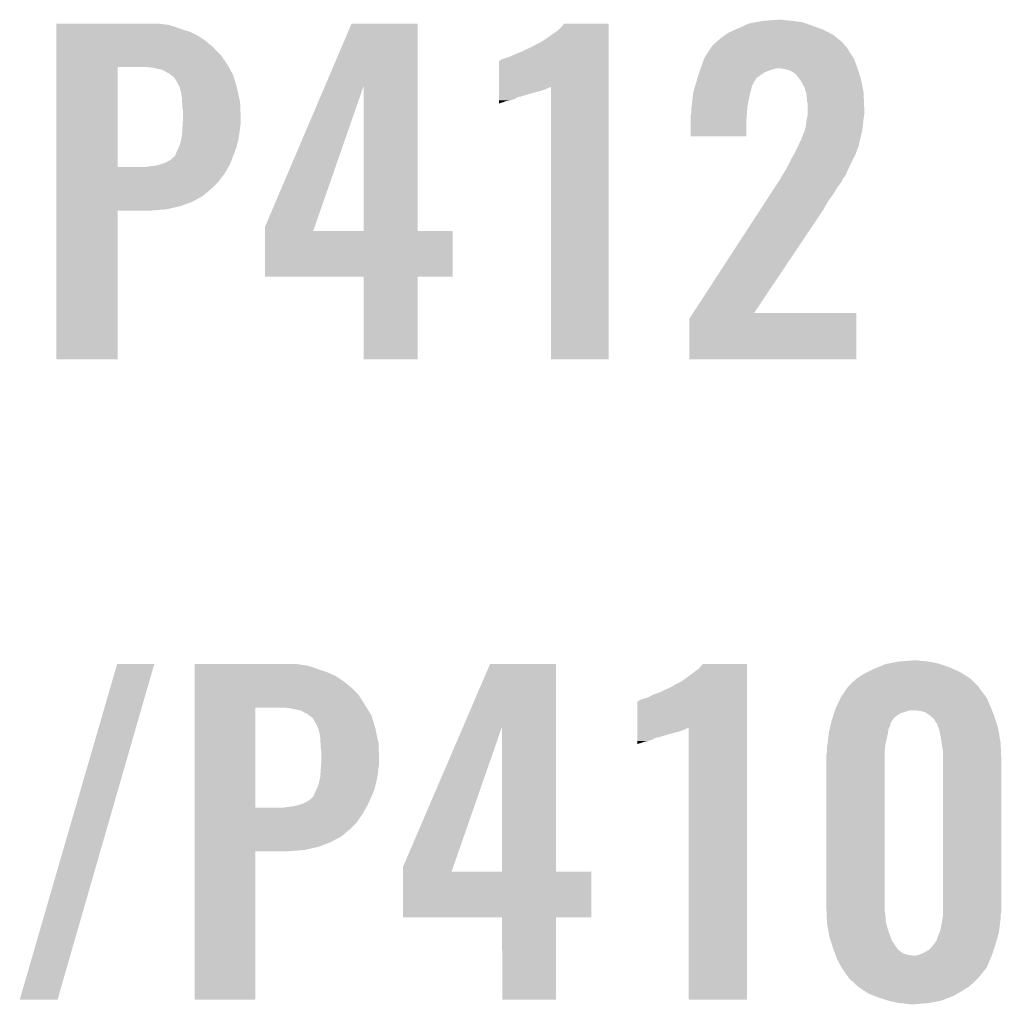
# Model space of a CAD drawing. Extents: x -9 to 122, y -9 to 65.
# Tile 46 of 256: x 35.9 to 39.79, y 18.08 to 21.99. Entities that reach past the tile are written whole.
import ezdxf

# ---------------------------------------------------------------- set-up
doc = ezdxf.new("R2010")
doc.units = 0
doc.layers.add('CLICKER_4_FOR_R7FA4M2A_V100_GTO', color=12, linetype='CONTINUOUS')

msp = doc.modelspace()

# ---------------------------------------------------------------- linework, layer by layer
at = {"layer": 'CLICKER_4_FOR_R7FA4M2A_V100_GTO'}
for points in [[(38.82008, 21.978618), (38.84676, 21.9837), (39.006782, 21.978618), (38.96868, 21.9837)], [(38.84676, 21.9837), (38.879778, 21.98624), (38.96868, 21.9837), (38.94074, 21.98624)], [(38.879778, 21.98624), (38.912798, 21.98878), (38.94074, 21.98624), (38.928042, 21.98878)], [(36.0477, 21.971), (36.047702, 21.97354), (36.469318, 21.971), (36.454082, 21.97354)], [(36.0477, 21.96846), (36.0477, 21.971), (36.492182, 21.96846), (36.469318, 21.971)], [(36.0477, 21.960842), (36.0477, 21.96846), (36.51758, 21.960842), (36.492182, 21.96846)], [(36.0477, 21.95068), (36.0477, 21.960842), (36.54552, 21.95068), (36.51758, 21.960842)], [(36.0477, 21.94052), (36.0477, 21.95068), (36.57854, 21.94052), (36.54552, 21.95068)], [(36.0477, 21.925278), (36.0477, 21.94052), (36.609022, 21.925278), (36.57854, 21.94052)], [(37.113652, 21.727036), (37.218626, 21.973518), (37.480248, 21.727036), (37.48024, 21.973518)], [(37.218626, 21.973518), (37.218636, 21.97354), (37.48024, 21.973518), (37.218636, 21.97354)], [(37.98824, 21.91258), (38.028882, 21.94052), (38.237158, 21.91258), (38.237158, 21.94052)], [(38.028882, 21.94052), (38.046662, 21.95576), (38.237158, 21.94052), (38.237158, 21.95576)], [(38.046662, 21.95576), (38.061888, 21.973518), (38.237158, 21.95576), (38.23716, 21.973518)], [(38.061888, 21.973518), (38.061908, 21.97354), (38.23716, 21.973518), (38.061908, 21.97354)], [(38.709602, 21.93544), (38.736814, 21.94814), (39.114412, 21.93544), (39.090602, 21.94814)], [(38.736814, 21.94814), (38.7477, 21.95322), (39.090602, 21.94814), (39.077056, 21.95322)], [(38.7477, 21.95322), (38.77056, 21.96338), (39.077056, 21.95322), (39.04996, 21.96338)], [(38.77056, 21.96338), (38.793422, 21.97354), (39.04996, 21.96338), (39.021172, 21.97354)], [(38.793422, 21.97354), (38.82008, 21.978618), (39.021172, 21.97354), (39.006782, 21.978618)], [(36.0477, 21.90496), (36.0477, 21.925278), (36.6395, 21.90496), (36.609022, 21.925278)], [(36.0477, 21.879562), (36.0477, 21.90496), (36.669978, 21.879562), (36.6395, 21.90496)], [(37.947604, 21.889722), (37.973002, 21.902422), (38.237158, 21.889722), (38.237158, 21.902422)], [(37.973002, 21.902422), (37.98824, 21.91258), (38.237158, 21.902422), (38.237158, 21.91258)], [(38.66134, 21.89734), (38.681658, 21.91512), (39.166798, 21.89734), (39.144574, 21.91512)], [(38.681658, 21.91512), (38.699122, 21.92782), (39.144574, 21.91512), (39.128698, 21.92782)], [(38.699122, 21.92782), (38.709602, 21.93544), (39.128698, 21.92782), (39.114412, 21.93544)], [(36.047698, 21.85162), (36.0477, 21.879562), (36.69792, 21.85162), (36.669978, 21.879562)], [(37.89172, 21.86178), (37.94506, 21.887182), (38.237158, 21.86178), (38.237158, 21.887182)], [(37.94506, 21.887182), (37.947604, 21.889722), (38.237158, 21.887182), (38.237158, 21.889722)], [(38.632952, 21.86178), (38.646098, 21.882098), (39.1922, 21.86178), (39.1795, 21.882098)], [(38.646098, 21.882098), (38.646102, 21.882102), (39.1795, 21.882098), (39.179498, 21.882102)], [(38.646102, 21.882102), (38.65626, 21.89226), (39.179498, 21.882102), (39.169342, 21.89226)], [(38.65626, 21.89226), (38.661336, 21.897336), (39.169342, 21.89226), (39.166802, 21.897336)], [(38.661336, 21.897336), (38.66134, 21.89734), (39.166802, 21.897336), (39.166798, 21.89734)], [(36.047698, 21.810982), (36.047698, 21.85162), (36.72586, 21.810982), (36.69792, 21.85162)], [(37.802828, 21.72207), (37.802842, 21.82622), (38.237154, 21.72207), (38.237156, 21.82622)], [(37.802842, 21.82622), (37.805366, 21.826224), (38.237156, 21.82622), (38.237156, 21.826224)], [(37.805366, 21.826224), (37.81298, 21.8313), (38.237156, 21.826224), (38.237156, 21.8313)], [(37.81298, 21.8313), (37.843458, 21.84146), (38.237156, 21.8313), (38.237156, 21.84146)], [(37.843458, 21.84146), (37.86632, 21.85162), (38.237156, 21.84146), (38.237156, 21.85162)], [(37.86632, 21.85162), (37.89172, 21.86178), (38.237156, 21.85162), (38.237158, 21.86178)], [(38.602248, 21.79574), (38.61629, 21.833842), (39.22427, 21.79574), (39.20998, 21.833842)], [(38.61629, 21.833842), (38.618162, 21.838922), (39.20998, 21.833842), (39.206748, 21.838922)], [(38.618162, 21.838922), (38.632952, 21.86178), (39.206748, 21.838922), (39.1922, 21.86178)], [(36.047692, 21.404602), (36.047698, 21.80082), (36.29152, 21.404602), (36.291542, 21.80082)], [(36.047698, 21.80082), (36.047698, 21.810982), (36.731578, 21.80082), (36.72586, 21.810982)], [(36.43122, 21.79828), (36.408358, 21.80082), (36.733006, 21.79828), (36.731578, 21.80082)], [(36.45154, 21.7932), (36.43122, 21.79828), (36.735864, 21.7932), (36.733006, 21.79828)], [(36.466782, 21.790658), (36.45154, 21.7932), (36.737294, 21.790658), (36.735864, 21.7932)], [(36.476942, 21.785578), (36.466782, 21.790658), (36.74015, 21.785578), (36.737294, 21.790658)], [(36.484562, 21.7805), (36.476942, 21.785578), (36.743006, 21.7805), (36.74015, 21.785578)], [(38.597168, 21.780498), (38.599576, 21.78812), (38.856918, 21.780498), (38.87724, 21.78812)], [(38.599576, 21.78812), (38.600378, 21.79066), (38.87724, 21.78812), (38.884862, 21.79066)], [(38.600378, 21.79066), (38.601312, 21.793198), (38.884862, 21.79066), (38.89248, 21.793198)], [(38.601312, 21.793198), (38.602248, 21.79574), (38.89248, 21.793198), (38.905178, 21.79574)], [(38.935644, 21.793202), (38.917878, 21.79574), (39.22522, 21.793202), (39.22427, 21.79574)], [(38.935658, 21.7932), (38.935644, 21.793202), (39.225222, 21.7932), (39.22522, 21.793202)], [(38.953438, 21.788122), (38.935658, 21.7932), (39.226808, 21.788122), (39.225222, 21.7932)], [(38.968678, 21.7805), (38.953438, 21.788122), (39.22919, 21.7805), (39.226808, 21.788122)], [(36.489644, 21.77796), (36.484562, 21.7805), (36.744436, 21.77796), (36.743006, 21.7805)], [(36.492186, 21.777956), (36.489644, 21.77796), (36.744438, 21.777956), (36.744436, 21.77796)], [(36.50198, 21.770338), (36.492186, 21.777956), (36.748722, 21.770338), (36.744438, 21.777956)], [(36.51504, 21.760176), (36.50198, 21.770338), (36.751772, 21.760176), (36.748722, 21.770338)], [(36.527738, 21.73986), (36.51504, 21.760176), (36.757866, 21.73986), (36.751772, 21.760176)], [(38.58514, 21.7424), (38.58995, 21.757636), (38.814376, 21.7424), (38.823898, 21.757636)], [(38.58995, 21.757636), (38.593962, 21.77034), (38.823898, 21.757636), (38.84168, 21.77034)], [(38.593962, 21.77034), (38.597168, 21.780498), (38.84168, 21.77034), (38.856918, 21.780498)], [(38.978838, 21.772882), (38.968678, 21.7805), (39.23157, 21.772882), (39.22919, 21.7805)], [(38.995096, 21.75256), (38.978838, 21.772882), (39.23792, 21.75256), (39.23157, 21.772882)], [(38.99916, 21.747478), (38.995096, 21.75256), (39.238938, 21.747478), (39.23792, 21.75256)], [(39.0144, 21.719542), (38.99916, 21.747478), (39.244524, 21.719542), (39.238938, 21.747478)], [(36.537898, 21.71954), (36.527738, 21.73986), (36.76396, 21.71954), (36.757866, 21.73986)], [(36.5379, 21.719536), (36.537898, 21.71954), (36.763962, 21.719536), (36.76396, 21.71954)], [(36.5379, 21.716996), (36.5379, 21.719536), (36.764514, 21.716996), (36.763962, 21.719536)], [(36.54298, 21.699218), (36.5379, 21.716996), (36.768378, 21.699218), (36.764514, 21.716996)], [(36.875722, 21.168364), (37.113652, 21.727036), (37.072408, 21.168364), (37.266842, 21.727036)], [(37.266858, 21.15058), (37.266842, 21.727036), (37.480262, 21.15058), (37.480248, 21.727036)], [(37.802824, 21.70176), (37.802826, 21.706842), (37.95014, 21.70176), (37.97046, 21.706842)], [(37.802826, 21.71192), (37.802828, 21.71954), (37.985698, 21.71192), (38.00094, 21.71954)], [(37.802826, 21.706842), (37.802826, 21.71192), (37.97046, 21.706842), (37.985698, 21.71192)], [(37.802828, 21.71954), (37.802828, 21.72207), (38.00094, 21.71954), (38.008532, 21.72207)], [(38.00856, 20.642602), (38.008532, 21.72207), (38.237138, 20.642602), (38.237154, 21.72207)], [(38.57244, 21.696682), (38.577378, 21.71446), (38.7985, 21.696682), (38.80358, 21.71446)], [(38.577378, 21.71446), (38.580904, 21.727158), (38.80358, 21.71446), (38.806118, 21.727158)], [(38.580904, 21.727158), (38.58302, 21.734774), (38.806118, 21.727158), (38.811196, 21.734774)], [(38.58302, 21.734774), (38.583726, 21.737316), (38.811196, 21.734774), (38.8112, 21.737316)], [(38.583726, 21.737316), (38.58514, 21.7424), (38.8112, 21.737316), (38.814376, 21.7424)], [(39.019252, 21.701758), (39.0144, 21.719542), (39.24808, 21.701758), (39.244524, 21.719542)], [(36.54552, 21.68144), (36.54298, 21.699218), (36.772244, 21.68144), (36.768378, 21.699218)], [(36.546792, 21.661118), (36.54552, 21.68144), (36.77666, 21.661118), (36.772244, 21.68144)], [(37.80282, 21.66874), (37.802822, 21.673818), (37.846, 21.66874), (37.86378, 21.673818)], [(37.80282, 21.666198), (37.80282, 21.66874), (37.830758, 21.666198), (37.846, 21.66874)], [(37.802822, 21.68398), (37.802824, 21.69414), (37.889176, 21.68398), (37.9222, 21.69414)], [(37.802822, 21.68144), (37.802822, 21.68398), (37.876478, 21.68144), (37.886638, 21.68398)], [(37.802822, 21.673818), (37.802822, 21.68144), (37.86378, 21.673818), (37.876478, 21.68144)], [(37.802824, 21.69414), (37.802824, 21.70176), (37.9222, 21.69414), (37.95014, 21.70176)], [(38.56736, 21.65096), (38.569898, 21.67382), (38.788848, 21.65096), (38.79342, 21.67382)], [(38.569898, 21.67382), (38.57244, 21.696682), (38.79342, 21.67382), (38.7985, 21.696682)], [(39.02202, 21.691602), (39.019252, 21.701758), (39.248504, 21.691602), (39.24808, 21.701758)], [(39.02456, 21.663662), (39.02202, 21.691602), (39.249668, 21.663662), (39.248504, 21.691602)], [(36.54806, 21.6408), (36.546792, 21.661118), (36.777442, 21.6408), (36.77666, 21.661118)], [(36.5506, 21.623018), (36.54806, 21.6408), (36.778126, 21.623018), (36.777442, 21.6408)], [(37.80282, 21.66112), (37.80282, 21.666198), (37.818058, 21.66112), (37.830758, 21.666198)], [(37.80282, 21.65858), (37.80282, 21.66112), (37.807898, 21.65858), (37.818058, 21.66112)], [(37.80282, 21.656076), (37.80282, 21.65858), (37.80282, 21.656076), (37.807898, 21.65858)], [(38.56482, 21.63318), (38.566996, 21.64842), (38.78707, 21.63318), (38.78834, 21.64842)], [(38.56482, 21.617942), (38.56482, 21.63318), (38.7858, 21.617942), (38.78707, 21.63318)], [(38.566996, 21.64842), (38.56736, 21.65096), (38.78834, 21.64842), (38.788848, 21.65096)], [(39.027098, 21.656042), (39.02456, 21.663662), (39.249986, 21.656042), (39.249668, 21.663662)], [(39.0271, 21.6408), (39.027098, 21.656042), (39.25062, 21.6408), (39.249986, 21.656042)], [(39.0271, 21.612862), (39.0271, 21.6408), (39.25062, 21.612862), (39.25062, 21.6408)], [(36.54951, 21.57984), (36.5506, 21.59508), (36.7792, 21.57984), (36.7792, 21.59508)], [(36.5506, 21.59508), (36.5506, 21.623018), (36.7792, 21.59508), (36.778126, 21.623018)], [(38.56228, 21.605242), (38.564818, 21.61794), (38.784822, 21.605242), (38.7858, 21.61794)], [(38.56228, 21.584922), (38.56228, 21.605242), (38.78326, 21.584922), (38.784822, 21.605242)], [(38.564818, 21.61794), (38.56482, 21.617942), (38.7858, 21.61794), (38.7858, 21.617942)], [(39.01948, 21.567142), (39.02202, 21.59), (39.244974, 21.567142), (39.247514, 21.59)], [(39.02202, 21.59), (39.023148, 21.59508), (39.247514, 21.59), (39.24808, 21.59508)], [(39.023148, 21.59508), (39.027098, 21.61286), (39.24808, 21.59508), (39.25062, 21.61286)], [(39.027098, 21.61286), (39.0271, 21.612862), (39.25062, 21.61286), (39.25062, 21.612862)], [(36.546496, 21.5392), (36.54806, 21.55952), (36.77412, 21.5392), (36.776376, 21.55952)], [(36.54806, 21.55952), (36.54824, 21.56206), (36.776376, 21.55952), (36.77666, 21.56206)], [(36.54824, 21.56206), (36.54951, 21.57984), (36.77666, 21.56206), (36.7792, 21.57984)], [(38.56228, 21.526522), (38.56228, 21.584922), (38.783238, 21.526522), (38.78326, 21.584922)], [(39.015034, 21.54936), (39.01948, 21.567142), (39.243, 21.54936), (39.244974, 21.567142)], [(36.540438, 21.501098), (36.54247, 21.51126), (36.766498, 21.501098), (36.76904, 21.51126)], [(36.54247, 21.51126), (36.54552, 21.526498), (36.76904, 21.51126), (36.77181, 21.526498)], [(36.54552, 21.526498), (36.546496, 21.5392), (36.77181, 21.526498), (36.77412, 21.5392)], [(38.783238, 21.5265), (38.56228, 21.526522), (38.783238, 21.5265), (38.783238, 21.526522)], [(38.99916, 21.508724), (39.0017, 21.51634), (39.233324, 21.508724), (39.235138, 21.51634)], [(39.0017, 21.51634), (39.00678, 21.52904), (39.235138, 21.51634), (39.238162, 21.52904)], [(39.00678, 21.52904), (39.0144, 21.546822), (39.238162, 21.52904), (39.242394, 21.546822)], [(39.0144, 21.546822), (39.015034, 21.54936), (39.242394, 21.546822), (39.243, 21.54936)], [(36.5252, 21.46554), (36.532818, 21.480778), (36.755556, 21.46554), (36.761418, 21.480778)], [(36.532818, 21.480778), (36.53282, 21.48078), (36.761418, 21.480778), (36.761418, 21.48078)], [(36.53282, 21.48078), (36.540438, 21.501098), (36.761418, 21.48078), (36.766498, 21.501098)], [(38.97376, 21.45792), (38.98138, 21.473162), (39.2176, 21.45792), (39.22268, 21.473162)], [(38.98138, 21.473162), (38.98646, 21.48332), (39.22268, 21.473162), (39.226742, 21.48332)], [(38.98646, 21.48332), (38.987588, 21.48586), (39.226742, 21.48332), (39.22776, 21.48586)], [(38.987588, 21.48586), (38.990974, 21.493478), (39.22776, 21.48586), (39.230298, 21.493478)], [(38.990974, 21.493478), (38.992104, 21.496018), (39.230298, 21.493478), (39.2303, 21.496018)], [(38.992104, 21.496018), (38.996622, 21.50618), (39.2303, 21.496018), (39.232718, 21.50618)], [(38.996622, 21.50618), (38.99916, 21.508724), (39.232718, 21.50618), (39.233324, 21.508724)], [(36.499798, 21.432518), (36.51504, 21.44522), (36.742856, 21.432518), (36.747742, 21.44522)], [(36.51504, 21.44522), (36.517578, 21.44776), (36.747742, 21.44522), (36.748718, 21.44776)], [(36.517578, 21.44776), (36.52012, 21.45284), (36.748718, 21.44776), (36.750672, 21.45284)], [(36.52012, 21.45284), (36.5252, 21.46554), (36.750672, 21.45284), (36.755556, 21.46554)], [(38.95471, 21.42236), (38.96106, 21.43506), (39.19982, 21.42236), (39.20617, 21.43506)], [(38.96106, 21.43506), (38.97376, 21.45792), (39.20617, 21.43506), (39.2176, 21.45792)], [(36.047692, 21.40458), (36.047692, 21.404602), (36.398198, 21.40458), (36.29152, 21.404602)], [(36.047692, 21.37918), (36.047692, 21.40458), (36.7157, 21.37918), (36.730214, 21.40458)], [(36.398198, 21.40458), (36.41598, 21.40712), (36.730214, 21.40458), (36.731666, 21.40712)], [(36.41598, 21.40712), (36.438838, 21.40966), (36.731666, 21.40712), (36.733118, 21.40966)], [(36.438838, 21.40966), (36.459144, 21.414738), (36.733118, 21.40966), (36.73602, 21.414738)], [(36.459144, 21.414738), (36.45916, 21.414742), (36.73602, 21.414738), (36.73602, 21.414742)], [(36.45916, 21.414742), (36.482018, 21.42236), (36.73602, 21.414742), (36.73895, 21.42236)], [(36.482018, 21.42236), (36.499798, 21.432518), (36.73895, 21.42236), (36.742856, 21.432518)], [(38.935658, 21.386798), (38.94836, 21.40966), (39.183086, 21.386798), (39.193844, 21.40966)], [(38.94836, 21.40966), (38.95471, 21.42236), (39.193844, 21.40966), (39.19982, 21.42236)], [(36.04769, 21.34616), (36.047692, 21.37918), (36.690298, 21.34616), (36.7157, 21.37918)], [(38.909412, 21.34362), (38.91788, 21.356322), (39.159178, 21.34362), (39.16553, 21.356322)], [(38.91788, 21.356322), (38.919148, 21.358858), (39.16553, 21.356322), (39.1668, 21.358858)], [(38.919148, 21.358858), (38.92423, 21.36902), (39.1668, 21.358858), (39.17442, 21.36902)], [(38.92423, 21.36902), (38.925502, 21.371562), (39.17442, 21.36902), (39.176114, 21.371562)], [(38.925502, 21.371562), (38.928882, 21.376634), (39.176114, 21.371562), (39.179496, 21.376634)], [(38.928882, 21.376634), (38.930576, 21.379176), (39.179496, 21.376634), (39.1795, 21.379176)], [(38.930576, 21.379176), (38.935658, 21.386798), (39.1795, 21.379176), (39.183086, 21.386798)], [(36.04769, 21.31822), (36.04769, 21.34616), (36.66236, 21.31822), (36.690298, 21.34616)], [(36.04769, 21.290278), (36.04769, 21.31822), (36.629338, 21.290278), (36.66236, 21.31822)], [(38.8874, 21.3106), (38.895864, 21.323298), (39.13632, 21.3106), (39.143938, 21.323298)], [(38.895864, 21.323298), (38.909412, 21.34362), (39.143938, 21.323298), (39.159178, 21.34362)], [(36.04769, 21.26742), (36.04769, 21.290278), (36.588698, 21.26742), (36.629338, 21.290278)], [(38.860984, 21.26996), (38.879146, 21.297902), (39.108378, 21.26996), (39.128702, 21.297902)], [(38.879146, 21.297902), (38.8874, 21.3106), (39.128702, 21.297902), (39.13632, 21.3106)], [(36.047688, 21.23694), (36.04769, 21.24964), (36.484558, 21.23694), (36.540438, 21.24964)], [(36.04769, 21.24964), (36.04769, 21.26742), (36.540438, 21.24964), (36.588698, 21.26742)], [(38.83787, 21.2344), (38.860984, 21.26996), (39.08806, 21.2344), (39.108378, 21.26996)], [(36.04768, 20.642602), (36.047688, 21.231838), (36.291498, 20.642602), (36.29152, 21.231838)], [(36.047688, 21.23186), (36.047688, 21.23694), (36.421062, 21.23186), (36.484558, 21.23694)], [(36.047688, 21.231838), (36.047688, 21.23186), (36.29152, 21.231838), (36.421062, 21.23186)], [(38.57206, 20.82546), (38.83787, 21.2344), (38.813782, 20.82546), (39.08806, 21.2344)], [(36.87572, 21.150608), (36.875722, 21.168364), (37.06623, 21.150608), (37.072408, 21.168364)], [(36.87572, 21.15058), (36.87572, 21.150608), (37.266858, 21.15058), (37.06623, 21.150608)], [(36.87572, 21.150558), (36.87572, 21.15058), (37.61994, 21.150558), (37.480262, 21.15058)], [(36.87572, 20.970262), (36.87572, 21.150558), (37.619918, 20.970262), (37.61994, 21.150558)], [(37.266858, 20.97024), (36.87572, 20.970262), (37.619918, 20.97024), (37.619918, 20.970262)], [(37.26686, 20.970218), (37.266858, 20.97024), (37.48024, 20.970218), (37.619918, 20.97024)], [(37.26688, 20.642602), (37.26686, 20.970218), (37.480218, 20.642602), (37.48024, 20.970218)], [(38.557204, 20.802604), (38.572046, 20.825438), (39.220136, 20.802604), (39.22014, 20.825438)], [(38.572046, 20.825438), (38.57206, 20.82546), (39.22014, 20.825438), (38.813782, 20.82546)], [(38.5572, 20.642602), (38.557204, 20.802604), (39.220118, 20.642602), (39.220136, 20.802604)], [(36.291498, 20.64258), (36.04768, 20.642602), (36.291498, 20.64258), (36.291498, 20.642602)], [(37.480218, 20.64258), (37.26688, 20.642602), (37.480218, 20.64258), (37.480218, 20.642602)], [(38.237138, 20.64258), (38.00856, 20.642602), (38.237138, 20.64258), (38.237138, 20.642602)], [(39.220118, 20.64258), (38.5572, 20.642602), (39.220118, 20.64258), (39.220118, 20.642602)], [(39.34713, 19.436078), (39.38524, 19.4437), (39.54526, 19.436078), (39.507162, 19.4437)], [(39.38524, 19.4437), (39.416988, 19.44624), (39.507162, 19.4437), (39.47668, 19.44624)], [(39.416988, 19.44624), (39.448738, 19.44878), (39.47668, 19.44624), (39.463982, 19.44878)], [(35.902906, 18.102608), (36.288988, 19.433512), (36.05275, 18.102608), (36.436294, 19.433512)], [(36.288988, 19.433512), (36.288998, 19.43354), (36.436294, 19.433512), (36.288998, 19.43354)], [(36.59634, 19.431), (36.596342, 19.43354), (37.017958, 19.431), (37.002722, 19.43354)], [(36.59634, 19.42846), (36.59634, 19.431), (37.040822, 19.42846), (37.017958, 19.431)], [(36.59634, 19.420842), (36.59634, 19.42846), (37.06622, 19.420842), (37.040822, 19.42846)], [(36.59634, 19.41068), (36.59634, 19.420842), (37.09416, 19.41068), (37.06622, 19.420842)], [(36.59634, 19.40052), (36.59634, 19.41068), (37.12464, 19.40052), (37.09416, 19.41068)], [(37.661514, 19.187036), (37.767266, 19.433518), (38.028888, 19.187036), (38.02888, 19.433518)], [(37.767266, 19.433518), (37.767276, 19.43354), (38.02888, 19.433518), (37.767276, 19.43354)], [(38.57498, 19.40052), (38.595302, 19.41576), (38.785798, 19.40052), (38.785798, 19.41576)], [(38.595302, 19.41576), (38.610528, 19.433518), (38.785798, 19.41576), (38.7858, 19.433518)], [(38.610528, 19.433518), (38.610548, 19.43354), (38.7858, 19.433518), (38.610548, 19.43354)], [(39.250622, 19.39544), (39.265856, 19.403058), (39.64127, 19.39544), (39.62908, 19.403058)], [(39.265856, 19.403058), (39.28618, 19.41322), (39.62908, 19.403058), (39.605856, 19.41322)], [(39.28618, 19.41322), (39.304278, 19.42084), (39.605856, 19.41322), (39.588438, 19.42084)], [(39.304278, 19.42084), (39.334442, 19.43354), (39.588438, 19.42084), (39.552452, 19.43354)], [(39.334442, 19.43354), (39.34713, 19.436078), (39.552452, 19.43354), (39.54526, 19.436078)], [(36.59634, 19.385278), (36.59634, 19.40052), (37.157662, 19.385278), (37.12464, 19.40052)], [(36.59634, 19.36496), (36.59634, 19.385278), (37.18814, 19.36496), (37.157662, 19.385278)], [(36.59634, 19.339562), (36.59634, 19.36496), (37.218618, 19.339562), (37.18814, 19.36496)], [(38.521642, 19.362422), (38.53688, 19.37258), (38.785798, 19.362422), (38.785798, 19.37258)], [(38.53688, 19.37258), (38.57498, 19.40052), (38.785798, 19.37258), (38.785798, 19.40052)], [(39.20236, 19.35988), (39.222678, 19.377658), (39.6875, 19.35988), (39.669722, 19.377658)], [(39.222678, 19.377658), (39.222682, 19.37766), (39.669722, 19.377658), (39.66972, 19.37766)], [(39.222682, 19.37766), (39.250622, 19.39544), (39.66972, 19.37766), (39.64127, 19.39544)], [(36.596338, 19.311618), (36.59634, 19.339562), (37.24656, 19.311618), (37.218618, 19.339562)], [(38.440358, 19.32178), (38.4937, 19.347182), (38.785798, 19.32178), (38.785798, 19.347182)], [(38.4937, 19.347182), (38.496244, 19.349722), (38.785798, 19.347182), (38.785798, 19.349722)], [(38.496244, 19.349722), (38.521642, 19.362422), (38.785798, 19.349722), (38.785798, 19.362422)], [(39.17315, 19.32432), (39.181882, 19.33702), (39.71798, 19.32432), (39.70782, 19.33702)], [(39.181882, 19.33702), (39.18537, 19.342096), (39.70782, 19.33702), (39.705282, 19.342096)], [(39.18537, 19.342096), (39.187122, 19.344642), (39.705282, 19.342096), (39.702738, 19.344642)], [(39.187122, 19.344642), (39.20236, 19.35988), (39.702738, 19.344642), (39.6875, 19.35988)], [(36.596338, 19.26082), (36.596338, 19.311618), (37.278312, 19.26082), (37.24656, 19.311618)], [(38.351468, 19.182064), (38.351482, 19.28622), (38.785794, 19.182064), (38.785796, 19.28622)], [(38.351482, 19.28622), (38.354006, 19.286224), (38.785796, 19.28622), (38.785796, 19.286224)], [(38.354006, 19.286224), (38.36162, 19.2913), (38.785796, 19.286224), (38.785796, 19.2913)], [(38.36162, 19.2913), (38.3921, 19.30146), (38.785796, 19.2913), (38.785796, 19.30146)], [(38.3921, 19.30146), (38.412422, 19.31162), (38.785796, 19.30146), (38.785796, 19.31162)], [(38.412422, 19.31162), (38.440358, 19.32178), (38.785796, 19.31162), (38.785798, 19.32178)], [(39.141132, 19.2659), (39.157976, 19.301458), (39.751, 19.2659), (39.73576, 19.301458)], [(39.157976, 19.301458), (39.159182, 19.304), (39.73576, 19.301458), (39.733784, 19.304)], [(39.159182, 19.304), (39.17315, 19.32432), (39.733784, 19.304), (39.71798, 19.32432)], [(36.596332, 18.864602), (36.596338, 19.26082), (36.83762, 18.864602), (36.837642, 19.26082)], [(36.977318, 19.25828), (36.956998, 19.26082), (37.2799, 19.25828), (37.278312, 19.26082)], [(37.00018, 19.2532), (36.977318, 19.25828), (37.283074, 19.2532), (37.2799, 19.25828)], [(37.015422, 19.250658), (37.00018, 19.2532), (37.284664, 19.250658), (37.283074, 19.2532)], [(37.025582, 19.245578), (37.015422, 19.250658), (37.287838, 19.245578), (37.284664, 19.250658)], [(39.130704, 19.23796), (39.133912, 19.24812), (39.39286, 19.23796), (39.423342, 19.24812)], [(39.133912, 19.24812), (39.134714, 19.25066), (39.423342, 19.24812), (39.436042, 19.25066)], [(39.134714, 19.25066), (39.13632, 19.25574), (39.757098, 19.25066), (39.755066, 19.25574)], [(39.13632, 19.25574), (39.141132, 19.2659), (39.755066, 19.25574), (39.751, 19.2659)], [(39.4716, 19.24812), (39.448738, 19.25066), (39.758114, 19.24812), (39.757098, 19.25066)], [(39.491924, 19.243038), (39.4716, 19.24812), (39.760146, 19.243038), (39.758114, 19.24812)], [(37.033202, 19.2405), (37.025582, 19.245578), (37.291012, 19.2405), (37.287838, 19.245578)], [(37.038284, 19.23796), (37.033202, 19.2405), (37.2926, 19.23796), (37.291012, 19.2405)], [(37.040826, 19.237956), (37.038284, 19.23796), (37.292602, 19.237956), (37.2926, 19.23796)], [(37.050616, 19.23034), (37.040826, 19.237956), (37.297362, 19.23034), (37.292602, 19.237956)], [(37.06368, 19.220176), (37.050616, 19.23034), (37.300412, 19.220176), (37.297362, 19.23034)], [(37.076378, 19.19986), (37.06368, 19.220176), (37.306506, 19.19986), (37.300412, 19.220176)], [(39.12108, 19.207478), (39.123486, 19.2151), (39.360564, 19.207478), (39.364922, 19.2151)], [(39.123486, 19.2151), (39.127496, 19.2278), (39.364922, 19.2151), (39.37762, 19.2278)], [(39.127496, 19.2278), (39.130704, 19.23796), (39.37762, 19.2278), (39.39286, 19.23796)], [(39.50716, 19.23288), (39.491924, 19.243038), (39.76421, 19.23288), (39.760146, 19.243038)], [(39.513508, 19.227802), (39.50716, 19.23288), (39.76624, 19.227802), (39.76421, 19.23288)], [(39.51986, 19.22272), (39.513508, 19.227802), (39.767846, 19.22272), (39.76624, 19.227802)], [(39.530022, 19.212556), (39.51986, 19.22272), (39.771056, 19.212556), (39.767846, 19.22272)], [(39.535102, 19.2024), (39.530022, 19.212556), (39.774262, 19.2024), (39.771056, 19.212556)], [(37.086538, 19.17954), (37.076378, 19.19986), (37.3126, 19.17954), (37.306506, 19.19986)], [(37.08654, 19.179536), (37.086538, 19.17954), (37.312602, 19.179536), (37.3126, 19.17954)], [(37.08654, 19.176996), (37.08654, 19.179536), (37.313154, 19.176996), (37.312602, 19.179536)], [(37.09162, 19.159218), (37.08654, 19.176996), (37.317018, 19.159218), (37.313154, 19.176996)], [(37.421822, 18.628364), (37.661514, 19.187036), (37.621048, 18.628364), (37.815482, 19.187036)], [(37.815498, 18.61058), (37.815482, 19.187036), (38.028902, 18.61058), (38.028888, 19.187036)], [(38.351466, 19.17192), (38.351468, 19.182064), (38.534338, 19.17192), (38.55463, 19.182064)], [(38.351466, 19.166842), (38.351466, 19.17192), (38.5191, 19.166842), (38.534338, 19.17192)], [(38.55466, 18.102602), (38.55463, 19.182064), (38.785778, 18.102602), (38.785794, 19.182064)], [(39.11092, 19.1643), (39.113908, 19.177002), (39.345326, 19.1643), (39.347142, 19.177002)], [(39.113908, 19.177002), (39.116298, 19.187162), (39.347142, 19.177002), (39.35222, 19.187162)], [(39.116298, 19.187162), (39.118092, 19.194784), (39.35222, 19.187162), (39.35476, 19.194784)], [(39.118092, 19.194784), (39.11869, 19.197324), (39.35476, 19.194784), (39.354762, 19.197324)], [(39.11869, 19.197324), (39.12108, 19.207478), (39.354762, 19.197324), (39.360564, 19.207478)], [(39.54018, 19.197314), (39.535102, 19.2024), (39.775868, 19.197314), (39.774262, 19.2024)], [(39.540182, 19.194776), (39.54018, 19.197314), (39.77667, 19.194776), (39.775868, 19.197314)], [(39.545896, 19.17954), (39.540182, 19.194776), (39.78148, 19.17954), (39.77667, 19.194776)], [(39.5478, 19.174458), (39.545896, 19.17954), (39.782364, 19.174458), (39.78148, 19.17954)], [(39.55288, 19.1516), (39.5478, 19.174458), (39.78634, 19.1516), (39.782364, 19.174458)], [(37.09416, 19.14144), (37.09162, 19.159218), (37.320884, 19.14144), (37.317018, 19.159218)], [(37.095432, 19.121118), (37.09416, 19.14144), (37.3253, 19.121118), (37.320884, 19.14144)], [(38.35146, 19.12874), (38.351462, 19.13382), (38.39464, 19.12874), (38.40988, 19.13382)], [(38.351462, 19.14398), (38.351464, 19.15414), (38.437816, 19.14398), (38.47084, 19.15414)], [(38.351462, 19.14144), (38.351462, 19.14398), (38.422578, 19.14144), (38.432738, 19.14398)], [(38.351462, 19.13382), (38.351462, 19.14144), (38.40988, 19.13382), (38.422578, 19.14144)], [(38.351464, 19.16176), (38.351466, 19.166842), (38.49878, 19.16176), (38.5191, 19.166842)], [(38.351464, 19.15414), (38.351464, 19.16176), (38.47084, 19.15414), (38.49878, 19.16176)], [(39.10584, 19.12112), (39.110322, 19.15922), (39.336132, 19.12112), (39.3446, 19.15922)], [(39.110322, 19.15922), (39.11092, 19.1643), (39.3446, 19.15922), (39.345326, 19.1643)], [(39.557694, 19.121118), (39.55288, 19.1516), (39.79164, 19.121118), (39.78634, 19.1516)], [(37.0967, 19.1008), (37.095432, 19.121118), (37.326082, 19.1008), (37.3253, 19.121118)], [(37.09924, 19.083018), (37.0967, 19.1008), (37.326766, 19.083018), (37.326082, 19.1008)], [(38.35146, 19.126198), (38.35146, 19.12874), (38.379398, 19.126198), (38.39464, 19.12874)], [(38.35146, 19.12112), (38.35146, 19.126198), (38.366698, 19.12112), (38.379398, 19.126198)], [(38.35146, 19.11858), (38.35146, 19.12112), (38.356538, 19.11858), (38.366698, 19.12112)], [(38.35146, 19.116076), (38.35146, 19.11858), (38.35146, 19.116076), (38.356538, 19.11858)], [(39.1033, 19.10334), (39.10475, 19.1135), (39.333516, 19.10334), (39.33444, 19.1135)], [(39.1033, 19.088102), (39.1033, 19.10334), (39.33213, 19.088102), (39.333516, 19.10334)], [(39.10475, 19.1135), (39.10584, 19.12112), (39.33444, 19.1135), (39.336132, 19.12112)], [(39.5605, 19.10334), (39.557694, 19.121118), (39.792352, 19.10334), (39.79164, 19.121118)], [(39.56304, 19.085558), (39.5605, 19.10334), (39.793064, 19.085558), (39.792352, 19.10334)], [(37.09815, 19.03984), (37.09924, 19.05508), (37.32784, 19.03984), (37.32784, 19.05508)], [(37.09924, 19.05508), (37.09924, 19.083018), (37.32784, 19.05508), (37.326766, 19.083018)], [(39.10076, 19.075402), (39.10279, 19.08556), (39.3319, 19.075402), (39.3319, 19.08556)], [(39.10076, 18.46834), (39.10076, 19.075402), (39.3319, 18.46834), (39.3319, 19.075402)], [(39.10279, 19.08556), (39.1033, 19.088102), (39.3319, 19.08556), (39.33213, 19.088102)], [(39.56304, 19.05762), (39.56304, 19.085558), (39.79418, 19.05762), (39.793064, 19.085558)], [(39.56304, 18.450558), (39.56304, 19.05762), (39.79418, 18.450558), (39.79418, 19.05762)], [(37.095136, 18.9992), (37.0967, 19.01952), (37.32276, 18.9992), (37.325016, 19.01952)], [(37.0967, 19.01952), (37.09688, 19.02206), (37.325016, 19.01952), (37.3253, 19.02206)], [(37.09688, 19.02206), (37.09815, 19.03984), (37.3253, 19.02206), (37.32784, 19.03984)], [(37.09111, 18.97126), (37.09416, 18.986498), (37.31768, 18.97126), (37.32045, 18.986498)], [(37.09416, 18.986498), (37.095136, 18.9992), (37.32045, 18.986498), (37.32276, 18.9992)], [(37.07384, 18.92554), (37.081458, 18.940778), (37.304196, 18.92554), (37.310058, 18.940778)], [(37.081458, 18.940778), (37.08146, 18.94078), (37.310058, 18.940778), (37.310058, 18.94078)], [(37.08146, 18.94078), (37.089078, 18.961098), (37.310058, 18.94078), (37.315138, 18.961098)], [(37.089078, 18.961098), (37.09111, 18.97126), (37.315138, 18.961098), (37.31768, 18.97126)], [(37.048438, 18.892518), (37.06368, 18.90522), (37.290324, 18.892518), (37.296186, 18.90522)], [(37.06368, 18.90522), (37.066218, 18.90776), (37.296186, 18.90522), (37.29736, 18.90776)], [(37.066218, 18.90776), (37.06876, 18.91284), (37.29736, 18.90776), (37.299312, 18.91284)], [(37.06876, 18.91284), (37.07384, 18.92554), (37.299312, 18.91284), (37.304196, 18.92554)], [(36.596332, 18.86458), (36.596332, 18.864602), (36.946838, 18.86458), (36.83762, 18.864602)], [(36.596332, 18.83918), (36.596332, 18.86458), (37.261802, 18.83918), (37.276314, 18.86458)], [(36.946838, 18.86458), (36.96462, 18.86712), (37.276314, 18.86458), (37.277764, 18.86712)], [(36.96462, 18.86712), (36.98494, 18.86966), (37.277764, 18.86712), (37.279216, 18.86966)], [(36.98494, 18.86966), (37.007798, 18.87474), (37.279216, 18.86966), (37.282118, 18.87474)], [(37.007798, 18.87474), (37.007804, 18.874742), (37.282118, 18.87474), (37.28212, 18.874742)], [(37.007804, 18.874742), (37.030658, 18.88236), (37.28212, 18.874742), (37.285636, 18.88236)], [(37.030658, 18.88236), (37.048438, 18.892518), (37.285636, 18.88236), (37.290324, 18.892518)], [(36.59633, 18.806158), (36.596332, 18.83918), (37.238938, 18.806158), (37.261802, 18.83918)], [(36.59633, 18.77822), (36.59633, 18.806158), (37.211, 18.77822), (37.238938, 18.806158)], [(36.59633, 18.750278), (36.59633, 18.77822), (37.177978, 18.750278), (37.211, 18.77822)], [(36.59633, 18.72742), (36.59633, 18.750278), (37.1348, 18.72742), (37.177978, 18.750278)], [(36.596328, 18.69694), (36.59633, 18.70964), (37.033198, 18.69694), (37.089078, 18.70964)], [(36.59633, 18.70964), (36.59633, 18.72742), (37.089078, 18.70964), (37.1348, 18.72742)], [(36.59632, 18.102602), (36.596328, 18.691838), (36.837598, 18.102602), (36.83762, 18.691838)], [(36.596328, 18.69186), (36.596328, 18.69694), (36.969702, 18.69186), (37.033198, 18.69694)], [(36.596328, 18.691838), (36.596328, 18.69186), (36.83762, 18.691838), (36.969702, 18.69186)], [(37.42182, 18.610608), (37.421822, 18.628364), (37.61487, 18.610608), (37.621048, 18.628364)], [(37.42182, 18.61058), (37.42182, 18.610608), (37.815498, 18.61058), (37.61487, 18.610608)], [(37.42182, 18.610558), (37.42182, 18.61058), (38.16858, 18.610558), (38.028902, 18.61058)], [(37.42182, 18.430262), (37.42182, 18.610558), (38.168558, 18.430262), (38.16858, 18.610558)], [(39.10137, 18.453102), (39.10076, 18.46834), (39.3319, 18.453102), (39.3319, 18.46834)], [(37.815498, 18.43024), (37.42182, 18.430262), (38.168558, 18.43024), (38.168558, 18.430262)], [(37.8155, 18.430218), (37.815498, 18.43024), (38.02888, 18.430218), (38.168558, 18.43024)], [(37.81552, 18.102602), (37.8155, 18.430218), (38.028858, 18.102602), (38.02888, 18.430218)], [(39.101878, 18.440402), (39.10137, 18.453102), (39.33444, 18.440402), (39.3319, 18.453102)], [(39.1032, 18.407382), (39.101878, 18.440402), (39.33698, 18.407382), (39.33444, 18.440402)], [(39.561086, 18.42516), (39.56304, 18.437858), (39.79164, 18.42516), (39.79164, 18.437858)], [(39.56304, 18.440398), (39.56304, 18.450558), (39.79164, 18.440398), (39.79418, 18.450558)], [(39.56304, 18.437858), (39.56304, 18.440398), (39.79164, 18.437858), (39.79164, 18.440398)], [(39.1033, 18.404842), (39.1032, 18.407382), (39.337762, 18.404842), (39.33698, 18.407382)], [(39.108842, 18.37436), (39.1033, 18.404842), (39.34714, 18.37436), (39.337762, 18.404842)], [(39.552878, 18.379438), (39.55796, 18.40484), (39.785712, 18.379438), (39.7891, 18.40484)], [(39.55796, 18.40484), (39.561086, 18.42516), (39.7891, 18.40484), (39.79164, 18.42516)], [(39.11346, 18.34896), (39.108842, 18.37436), (39.356212, 18.34896), (39.34714, 18.37436)], [(39.116846, 18.338802), (39.11346, 18.34896), (39.35984, 18.338802), (39.356212, 18.34896)], [(39.537638, 18.338798), (39.548114, 18.366738), (39.7758, 18.338798), (39.78402, 18.366738)], [(39.548114, 18.366738), (39.552878, 18.379438), (39.78402, 18.366738), (39.785712, 18.379438)], [(39.127008, 18.30832), (39.116846, 18.338802), (39.38016, 18.30832), (39.35984, 18.338802)], [(39.507158, 18.300698), (39.51732, 18.31086), (39.763698, 18.300698), (39.767086, 18.31086)], [(39.51732, 18.31086), (39.52748, 18.32356), (39.767086, 18.31086), (39.77132, 18.32356)], [(39.52748, 18.32356), (39.537638, 18.338798), (39.77132, 18.32356), (39.7758, 18.338798)], [(39.1287, 18.30324), (39.127008, 18.30832), (39.38524, 18.30324), (39.38016, 18.30832)], [(39.131558, 18.295622), (39.1287, 18.30324), (39.392858, 18.295622), (39.38524, 18.30324)], [(39.135368, 18.285462), (39.131558, 18.295622), (39.408096, 18.285462), (39.392858, 18.295622)], [(39.137274, 18.28038), (39.135368, 18.285462), (39.425878, 18.28038), (39.408096, 18.285462)], [(39.138226, 18.27784), (39.137274, 18.28038), (39.44874, 18.27784), (39.425878, 18.28038)], [(39.14394, 18.2626), (39.138226, 18.27784), (39.74966, 18.2626), (39.756078, 18.27784)], [(39.453818, 18.27784), (39.453828, 18.277842), (39.756078, 18.27784), (39.75608, 18.277842)], [(39.453828, 18.277842), (39.466518, 18.28038), (39.75608, 18.277842), (39.756926, 18.28038)], [(39.466518, 18.28038), (39.4843, 18.288), (39.756926, 18.28038), (39.759466, 18.288)], [(39.4843, 18.288), (39.507158, 18.300698), (39.759466, 18.288), (39.763698, 18.300698)], [(39.161722, 18.22958), (39.14394, 18.2626), (39.735758, 18.22958), (39.74966, 18.2626)], [(39.161722, 18.229578), (39.161722, 18.22958), (39.735756, 18.229578), (39.735758, 18.22958)], [(39.17696, 18.20672), (39.161722, 18.229578), (39.717184, 18.20672), (39.735756, 18.229578)], [(39.18712, 18.19402), (39.17696, 18.20672), (39.706866, 18.19402), (39.717184, 18.20672)], [(39.189658, 18.188944), (39.18712, 18.19402), (39.702742, 18.188944), (39.706866, 18.19402)], [(39.189664, 18.18894), (39.189658, 18.188944), (39.70274, 18.18894), (39.702742, 18.188944)], [(39.206074, 18.1737), (39.189664, 18.18894), (39.6875, 18.1737), (39.70274, 18.18894)], [(39.225218, 18.155922), (39.206074, 18.1737), (39.66718, 18.155922), (39.6875, 18.1737)], [(39.225222, 18.15592), (39.225218, 18.155922), (39.667178, 18.15592), (39.66718, 18.155922)], [(39.25108, 18.138142), (39.225222, 18.15592), (39.63924, 18.138142), (39.667178, 18.15592)], [(39.265858, 18.127982), (39.25108, 18.138142), (39.62146, 18.127982), (39.63924, 18.138142)], [(39.291986, 18.11782), (39.265858, 18.127982), (39.60368, 18.11782), (39.62146, 18.127982)], [(39.31158, 18.110198), (39.291986, 18.11782), (39.584078, 18.110198), (39.60368, 18.11782)], [(36.052742, 18.10258), (35.902906, 18.102608), (36.052742, 18.10258), (36.05275, 18.102608)], [(36.837598, 18.10258), (36.59632, 18.102602), (36.837598, 18.10258), (36.837598, 18.102602)], [(38.028858, 18.10258), (37.81552, 18.102602), (38.028858, 18.10258), (38.028858, 18.102602)], [(38.785778, 18.10258), (38.55466, 18.102602), (38.785778, 18.10258), (38.785778, 18.102602)], [(39.344094, 18.10004), (39.31158, 18.110198), (39.557958, 18.10004), (39.584078, 18.110198)], [(39.352222, 18.0975), (39.344094, 18.10004), (39.545258, 18.0975), (39.557958, 18.10004)], [(39.387778, 18.08988), (39.352222, 18.0975), (39.50716, 18.08988), (39.545258, 18.0975)], [(39.41826, 18.08734), (39.387778, 18.08988), (39.47795, 18.08734), (39.50716, 18.08988)], [(39.430958, 18.0848), (39.41826, 18.08734), (39.448742, 18.0848), (39.47795, 18.08734)]]:
    msp.add_solid(points, dxfattribs=at)

doc.saveas('drawing.dxf')
